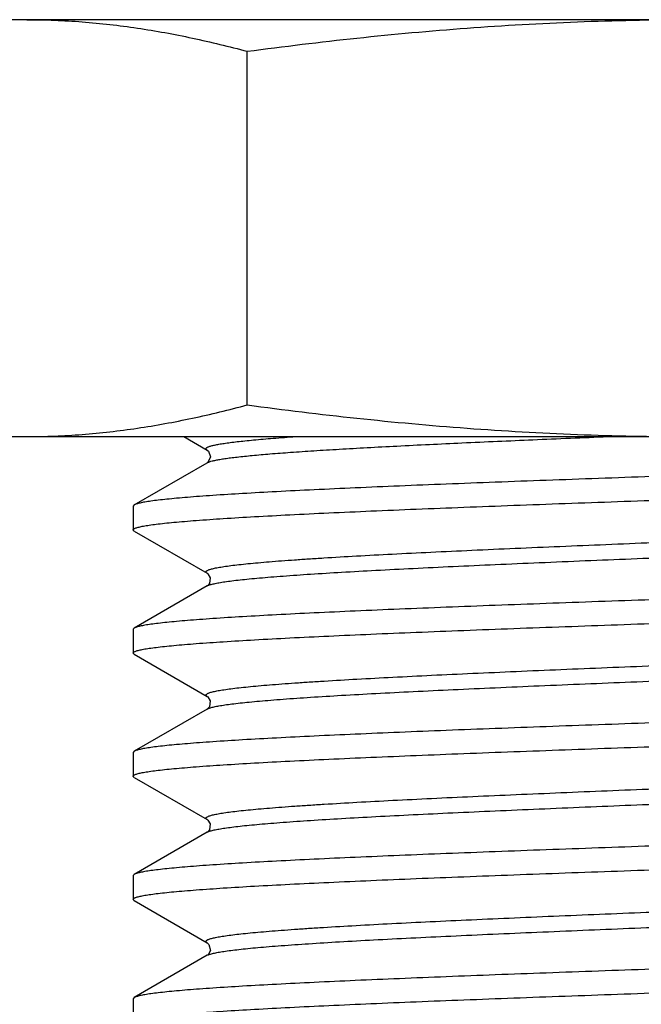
# Model space of a CAD drawing. Header units: inches. Extents: x 0 to 22, y 0 to 17.
# Tile 36 of 59: x 11.596 to 11.736, y 11.504 to 11.726. Entities that reach past the tile are written whole.
import ezdxf

# ---------------------------------------------------------------- set-up
doc = ezdxf.new("R2010")
doc.units = ezdxf.units.IN
doc.header["$LTSCALE"] = 1.21
doc.header["$MEASUREMENT"] = 0
doc.layers.get('0').update_dxf_attribs({"linetype": 'CONTINUOUS'})

msp = doc.modelspace()

# ---------------------------------------------------------------- linework, layer by layer
at = {"color": 3, "linetype": 'CONTINUOUS'}
msp.add_line((11.9485874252, 11.7258633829), (11.5445874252, 11.7258633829), dxfattribs=at)
at = {"color": 7, "linetype": 'CONTINUOUS'}
for p, q in [((11.6472831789, 11.638993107), (11.6472831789, 11.7187336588)), ((11.5745874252, 11.6318633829), (11.9185874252, 11.6318633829)), ((11.6329986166, 11.6318633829), (11.6382770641, 11.6288087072)), ((11.6218211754, 11.6164517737), (11.6382758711, 11.6259723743)), ((11.6383087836, 11.6259933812), (11.6382758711, 11.6259723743)), ((11.6382759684, 11.6259723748), (11.6387798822, 11.6261878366)), ((11.6218211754, 11.6164517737), (11.6215874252, 11.6161814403)), ((11.6215874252, 11.6161814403), (11.6215874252, 11.6108303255)), ((11.6218211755, 11.610559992), (11.6215874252, 11.6108303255)), ((11.6218211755, 11.610559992), (11.638271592, 11.6010418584)), ((11.638271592, 11.5981999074), (11.6218211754, 11.5886817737)), ((11.6382716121, 11.5981999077), (11.6383915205, 11.5982629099)), ((11.6218211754, 11.5886817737), (11.6215874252, 11.5884114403)), ((11.6215874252, 11.5884114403), (11.6215874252, 11.5830603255)), ((11.6218211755, 11.582789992), (11.6215874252, 11.5830603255)), ((11.6218211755, 11.582789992), (11.638271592, 11.5732718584)), ((11.638271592, 11.5704299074), (11.6218211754, 11.5609117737)), ((11.6382716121, 11.5704299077), (11.6383932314, 11.5704937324)), ((11.6218211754, 11.5609117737), (11.6215874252, 11.5606414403)), ((11.6215874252, 11.5606414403), (11.6215874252, 11.5552903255)), ((11.6218211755, 11.555019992), (11.6215874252, 11.5552903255)), ((11.6218211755, 11.555019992), (11.638271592, 11.5455018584)), ((11.6382715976, 11.5426599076), (11.6383905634, 11.5427224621)), ((11.638271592, 11.5426599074), (11.6218211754, 11.5331417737)), ((11.6382641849, 11.5426555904), (11.638271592, 11.5426599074)), ((11.6218211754, 11.5331417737), (11.6215874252, 11.5328714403)), ((11.6215874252, 11.5328714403), (11.6215874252, 11.5275203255)), ((11.6218211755, 11.527249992), (11.6215874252, 11.5275203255)), ((11.6218211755, 11.527249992), (11.638271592, 11.5177318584)), ((11.638271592, 11.5148899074), (11.6218211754, 11.5053717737)), ((11.6383621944, 11.5149521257), (11.6382710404, 11.514889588)), ((11.6218211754, 11.5053717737), (11.6215874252, 11.5051014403)), ((11.6215874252, 11.5051014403), (11.6215874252, 11.4997503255))]:
    msp.add_line(p, q, dxfattribs=at)
for points in [[(11.6382770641, 11.6288087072), (11.6385666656, 11.6285535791), (11.6389999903, 11.6272955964), (11.6384892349, 11.626144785), (11.6383087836, 11.6259933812)], [(11.6382687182, 11.6010435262), (11.638410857, 11.6009398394), (11.6389484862, 11.600046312)], [(11.6384805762, 11.5983660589), (11.6382984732, 11.5982165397), (11.6382643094, 11.5981956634)], [(11.6389484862, 11.600046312), (11.6387391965, 11.5986963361), (11.6384805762, 11.5983660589)], [(11.6382684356, 11.5732736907), (11.6384083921, 11.5731719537), (11.6389462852, 11.5722848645)], [(11.6389462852, 11.5722848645), (11.6387424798, 11.5709317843), (11.6384831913, 11.5705986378)], [(11.6384831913, 11.5705986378), (11.6382993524, 11.5704471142), (11.6382641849, 11.5704255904)], [(11.6382684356, 11.5455036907), (11.6384083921, 11.5454019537), (11.6389462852, 11.5445148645)], [(11.6384831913, 11.5428286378), (11.6382993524, 11.5426771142), (11.6382641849, 11.5426555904)], [(11.6389462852, 11.5445148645), (11.6387424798, 11.5431617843), (11.6384831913, 11.5428286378)], [(11.6382729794, 11.5177310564), (11.6386563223, 11.5173603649), (11.6389709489, 11.5159854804)], [(11.6389709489, 11.5159854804), (11.6384401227, 11.5150178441), (11.6383621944, 11.5149521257)]]:
    msp.add_lwpolyline(points, dxfattribs=at)
msp.add_arc((11.6390486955, 11.5135459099), 0.0015524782, 118.0089799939, 120.0359853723, dxfattribs=at)
for points, knots in [([(11.5976310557, 11.7258633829), (11.5997070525, 11.7258633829), (11.6038618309, 11.7257825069), (11.6100898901, 11.725421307), (11.6163130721, 11.7248260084), (11.6225291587, 11.7240062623), (11.6287367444, 11.7229746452), (11.6370186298, 11.7213318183), (11.6431879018, 11.719830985), (11.6472831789, 11.7187336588)], [0, 0, 0, 0, 0.1238040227, 0.2477476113, 0.3719551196, 0.4965384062, 0.6215854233, 0.747158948, 1, 1, 1, 1]), ([(11.6472831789, 11.7187336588), (11.655512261, 11.7198361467), (11.6719983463, 11.7218395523), (11.6926720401, 11.723735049), (11.7092422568, 11.7248270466), (11.7216831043, 11.725421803), (11.7341329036, 11.7257826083), (11.742436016, 11.7258633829), (11.7465874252, 11.7258633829)], [0, 0, 0, 0, 0.2499964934, 0.4999914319, 0.6249930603, 0.7499949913, 0.8749985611, 1, 1, 1, 1]), ([(11.5479789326, 11.638993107), (11.5520742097, 11.6378957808), (11.5582434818, 11.6363949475), (11.5665253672, 11.6347521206), (11.572732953, 11.6337205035), (11.5789490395, 11.6329007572), (11.5851722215, 11.6323054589), (11.5914002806, 11.6319442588), (11.5955550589, 11.6318633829), (11.5976310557, 11.6318633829)], [0, 0, 0, 0, 0.2528410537, 0.3784145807, 0.5034615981, 0.6280448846, 0.7522523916, 0.8761959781, 1, 1, 1, 1]), ([(11.5976310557, 11.6318633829), (11.5997070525, 11.6318633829), (11.6038618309, 11.6319442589), (11.6100898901, 11.6323054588), (11.6163130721, 11.6329007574), (11.6225291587, 11.6337205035), (11.6287367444, 11.6347521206), (11.6370186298, 11.6363949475), (11.6431879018, 11.6378957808), (11.6472831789, 11.638993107)], [0, 0, 0, 0, 0.1238040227, 0.2477476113, 0.3719551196, 0.4965384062, 0.6215854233, 0.747158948, 1, 1, 1, 1]), ([(11.6472831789, 11.638993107), (11.655512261, 11.6378906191), (11.6719983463, 11.6358872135), (11.6926720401, 11.6339917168), (11.7092422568, 11.6328997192), (11.7216831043, 11.6323049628), (11.7341329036, 11.6319441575), (11.742436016, 11.6318633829), (11.7465874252, 11.6318633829)], [0, 0, 0, 0, 0.2499964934, 0.4999914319, 0.6249930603, 0.7499949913, 0.8749985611, 1, 1, 1, 1]), ([(11.6382718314, 11.6288118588), (11.6382230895, 11.6288400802), (11.6381560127, 11.6288838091), (11.6380823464, 11.6289517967), (11.6380328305, 11.6290119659), (11.6380026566, 11.6290789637), (11.6380021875, 11.6291463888), (11.6380152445, 11.6291954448), (11.6380412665, 11.6292438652), (11.6380964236, 11.6293122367), (11.6382012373, 11.6293955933), (11.6383674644, 11.6294892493), (11.6385830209, 11.6295831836), (11.6388480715, 11.6296773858), (11.6392985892, 11.6298124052), (11.6399882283, 11.6299761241), (11.6409658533, 11.6301634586), (11.6421397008, 11.6303515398), (11.6435075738, 11.6305403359), (11.6450670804, 11.6307295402), (11.6468154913, 11.630919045), (11.6495137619, 11.631183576), (11.6533323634, 11.6315089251), (11.6565078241, 11.6317437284), (11.6582113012, 11.6318630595)], [0, 0, 0, 0, 0.008049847, 0.0113704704, 0.0142819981, 0.019182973, 0.021454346, 0.0237996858, 0.0263624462, 0.0292540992, 0.0363009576, 0.0453214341, 0.056480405, 0.0698604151, 0.0855058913, 0.1236781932, 0.1710973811, 0.2277536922, 0.2935680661, 0.3684429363, 0.4522714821, 0.5449168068, 0.7559350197, 1, 1, 1, 1]), ([(11.6387798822, 11.6261878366), (11.6389793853, 11.6262558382), (11.639439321, 11.6263853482), (11.6402200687, 11.6265591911), (11.6411716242, 11.626733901), (11.6422925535, 11.6269093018), (11.6435811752, 11.6270851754), (11.6456273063, 11.6273329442), (11.6485880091, 11.6276361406), (11.6526104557, 11.6279859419), (11.6572377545, 11.6283367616), (11.6624401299, 11.6286883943), (11.6681842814, 11.6290405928), (11.6744331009, 11.6293931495), (11.6836545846, 11.6298777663), (11.6961174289, 11.6304744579), (11.7119661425, 11.6311733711), (11.7229228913, 11.6316314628), (11.7285507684, 11.6318637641)], [0, 0, 0, 0, 0.0070252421, 0.0159066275, 0.0266551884, 0.0392649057, 0.053719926, 0.0700017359, 0.1079600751, 0.1529108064, 0.2045756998, 0.2626310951, 0.3267037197, 0.3963906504, 0.4712389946, 0.6344854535, 0.8122593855, 1, 1, 1, 1]), ([(11.8715872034, 11.6300664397), (11.8715871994, 11.6300484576), (11.8715803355, 11.6300103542), (11.871551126, 11.6299558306), (11.8715041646, 11.6299023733), (11.8714104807, 11.6298256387), (11.8712441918, 11.629733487), (11.8709888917, 11.6296295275), (11.8706623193, 11.6295250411), (11.8702645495, 11.6294200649), (11.8697954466, 11.6293147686), (11.8692552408, 11.6292092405), (11.8686441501, 11.6291035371), (11.867689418, 11.628955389), (11.8663206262, 11.6287733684), (11.8644699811, 11.6285630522), (11.8623465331, 11.6283522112), (11.8599551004, 11.6281409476), (11.8562480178, 11.6278456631), (11.8509899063, 11.6274829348), (11.8439667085, 11.6270629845), (11.8360418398, 11.6266419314), (11.8272887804, 11.626220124), (11.8177883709, 11.6257977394), (11.8076288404, 11.625375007), (11.7969042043, 11.6249519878), (11.785713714, 11.624528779), (11.7741608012, 11.624105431), (11.7623523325, 11.6236819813), (11.7464140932, 11.6231173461), (11.7305027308, 11.6225562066), (11.7147661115, 11.6219880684), (11.7033332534, 11.6215647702), (11.6923009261, 11.6211416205), (11.6817712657, 11.6207187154), (11.6718416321, 11.6202960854), (11.6626041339, 11.6198739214), (11.6541441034, 11.6194523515), (11.6465399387, 11.6190316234), (11.6407714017, 11.6186695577), (11.6366370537, 11.6183757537), (11.633913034, 11.6181641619), (11.6314498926, 11.6179528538), (11.6292532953, 11.6177419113), (11.6273283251, 11.6175314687), (11.6256793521, 11.6173216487), (11.6244804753, 11.6171393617), (11.6236630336, 11.6169902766), (11.6231553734, 11.6168848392), (11.6227190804, 11.6167796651), (11.6223541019, 11.6166748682), (11.6220604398, 11.6165705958), (11.6218919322, 11.6164925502), (11.6218214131, 11.616451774)], [0, 0, 0, 0, 0.0002154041, 0.0004537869, 0.0007324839, 0.0010625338, 0.0019000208, 0.0029960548, 0.0043623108, 0.006003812, 0.007922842, 0.0101203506, 0.0125965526, 0.0153512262, 0.0216933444, 0.0291356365, 0.0376616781, 0.0472541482, 0.0578933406, 0.0822084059, 0.1103882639, 0.1421726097, 0.1772723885, 0.2153610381, 0.2560886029, 0.2990768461, 0.3439294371, 0.3902333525, 0.4375600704, 0.4854719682, 0.5812745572, 0.6282780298, 0.6741010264, 0.7183206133, 0.7605295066, 0.8003356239, 0.8373735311, 0.8712991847, 0.9018022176, 0.928601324, 0.9405343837, 0.9514514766, 0.9613298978, 0.9701479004, 0.977884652, 0.9845251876, 0.9900588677, 0.9924080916, 0.9944779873, 0.996268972, 0.9977830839, 0.9990242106, 1, 1, 1, 1]), ([(11.6215874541, 11.6108303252), (11.6215874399, 11.6108483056), (11.6215942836, 11.6108864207), (11.6216235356, 11.6109409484), (11.6216705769, 11.6109943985), (11.6217644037, 11.6110711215), (11.6219308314, 11.6111632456), (11.6221861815, 11.6112672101), (11.6225126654, 11.6113717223), (11.6229102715, 11.6114767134), (11.6233792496, 11.6115820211), (11.6239194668, 11.6116875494), (11.624530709, 11.6117932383), (11.6254856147, 11.6119413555), (11.6268543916, 11.6121233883), (11.6287049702, 11.6123337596), (11.6308284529, 11.6125445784), (11.6332199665, 11.6127558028), (11.6369271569, 11.6130511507), (11.6421852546, 11.6134138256), (11.6492085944, 11.6138338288), (11.6571333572, 11.6142548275), (11.665886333, 11.6146766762), (11.6753864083, 11.615099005), (11.6855458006, 11.6155217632), (11.6962702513, 11.6159447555), (11.7074606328, 11.6163679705), (11.7190133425, 11.6167913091), (11.7308216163, 11.6172147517), (11.7467597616, 11.6177793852), (11.762671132, 11.6183405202), (11.7784078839, 11.6189086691), (11.7898408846, 11.6193319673), (11.8008733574, 11.6197551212), (11.8114032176, 11.6201780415), (11.821333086, 11.6206006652), (11.8305709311, 11.6210228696), (11.8390310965, 11.6214444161), (11.8466353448, 11.6218651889), (11.8524037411, 11.6222272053), (11.8565380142, 11.622521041), (11.8592619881, 11.6227326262), (11.8617251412, 11.6229439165), (11.8639216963, 11.623154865), (11.8658466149, 11.6233653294), (11.8674955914, 11.6235751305), (11.8686944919, 11.6237573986), (11.8695118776, 11.6239064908), (11.8700194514, 11.6240119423), (11.8704557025, 11.6241171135), (11.8708207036, 11.6242219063), (11.8711144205, 11.6243261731), (11.8712829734, 11.6244042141), (11.871353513, 11.6244449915)], [0, 0, 0, 0, 0.0002153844, 0.0004538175, 0.0007327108, 0.0010630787, 0.0019012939, 0.0029976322, 0.0043634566, 0.0060041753, 0.0079225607, 0.0101200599, 0.0125970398, 0.0153526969, 0.0216950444, 0.0291359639, 0.0376624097, 0.0472562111, 0.0578945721, 0.0822104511, 0.1103900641, 0.1421755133, 0.1772730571, 0.2153617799, 0.2560873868, 0.2990757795, 0.3439278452, 0.3902307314, 0.4375564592, 0.4854679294, 0.5812706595, 0.6282743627, 0.6740984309, 0.7183183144, 0.7605274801, 0.8003353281, 0.8373739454, 0.8713012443, 0.9018034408, 0.9286026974, 0.9405346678, 0.9514517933, 0.9613306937, 0.9701482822, 0.9778844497, 0.9845253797, 0.9900592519, 0.9924081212, 0.9944775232, 0.9962683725, 0.9977826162, 0.9990239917, 1, 1, 1, 1]), ([(11.6382689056, 11.6010435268), (11.6382147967, 11.6010750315), (11.6381409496, 11.6011239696), (11.6380636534, 11.6012019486), (11.6380259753, 11.6012567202), (11.638004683, 11.6013125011), (11.6380008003, 11.6013691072), (11.6380146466, 11.6014253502), (11.6380453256, 11.6014805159), (11.6380920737, 11.6015349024), (11.6381822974, 11.6016125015), (11.638339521, 11.6017063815), (11.6385789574, 11.6018125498), (11.6388823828, 11.6019191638), (11.6392497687, 11.6020261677), (11.6396812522, 11.6021334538), (11.6401766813, 11.6022409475), (11.6407358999, 11.6023485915), (11.6413586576, 11.6024563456), (11.6423140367, 11.602606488), (11.6436644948, 11.6027915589), (11.6454703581, 11.6030060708), (11.6475188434, 11.6032209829), (11.6498051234, 11.6034361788), (11.6523236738, 11.6036516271), (11.6550684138, 11.6038672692), (11.6580328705, 11.6040830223), (11.6612099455, 11.6042988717), (11.6658481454, 11.6045950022), (11.6721161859, 11.6049617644), (11.680159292, 11.6053913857), (11.6888398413, 11.6058214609), (11.6980745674, 11.6062519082), (11.7077748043, 11.6066825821), (11.7178475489, 11.607113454), (11.7281960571, 11.6075444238), (11.7387210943, 11.607975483), (11.7493215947, 11.6084065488), (11.763313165, 11.6089769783), (11.7770680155, 11.6095475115), (11.790453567, 11.6101303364), (11.799925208, 11.6105609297), (11.8088849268, 11.6109911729), (11.8172469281, 11.6114210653), (11.8249308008, 11.6118502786), (11.8318630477, 11.6122787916), (11.8371382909, 11.6126471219), (11.8409329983, 11.6129459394), (11.8434444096, 11.6131613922), (11.8457233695, 11.6133765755), (11.8477643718, 11.6135914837), (11.8495626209, 11.6138059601), (11.8511140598, 11.614019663), (11.8524149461, 11.6142324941), (11.8533394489, 11.6144183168), (11.8539498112, 11.6145713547), (11.8543132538, 11.614678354), (11.8546125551, 11.6147849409), (11.8547875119, 11.6148636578), (11.8548629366, 11.6149043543)], [0, 0, 0, 0, 0.0008615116, 0.0012069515, 0.0015053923, 0.0017698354, 0.0020186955, 0.0022738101, 0.0025555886, 0.0028794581, 0.0032557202, 0.0041885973, 0.0053846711, 0.0068564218, 0.0086099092, 0.0106482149, 0.0129728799, 0.0155845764, 0.0184834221, 0.0216685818, 0.0288909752, 0.0372369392, 0.0466900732, 0.0572309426, 0.0688334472, 0.0814701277, 0.0951131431, 0.1097303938, 0.1252855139, 0.1590619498, 0.1961220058, 0.2361115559, 0.2786476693, 0.3233244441, 0.3697127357, 0.4173696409, 0.4658374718, 0.5146526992, 0.5633470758, 0.6585135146, 0.7040742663, 0.7476991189, 0.7889724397, 0.8274968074, 0.8629072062, 0.894862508, 0.9230620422, 0.9356669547, 0.9472368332, 0.9577442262, 0.9671631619, 0.9754744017, 0.9826615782, 0.9887097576, 0.9936100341, 0.9956305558, 0.9973663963, 0.998820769, 1, 1, 1, 1]), ([(11.6383915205, 11.5982629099), (11.6384751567, 11.5983031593), (11.6386658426, 11.5983812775), (11.6389879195, 11.5984877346), (11.6393737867, 11.5985945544), (11.6400134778, 11.5987467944), (11.6409732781, 11.598932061), (11.6423150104, 11.5991445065), (11.6439053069, 11.5993577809), (11.6457403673, 11.5995717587), (11.6478160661, 11.599786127), (11.6501275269, 11.6000007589), (11.6526691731, 11.60021565), (11.6564996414, 11.6005134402), (11.661813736, 11.6008806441), (11.668785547, 11.6013080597), (11.6764996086, 11.6017361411), (11.6848825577, 11.6021648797), (11.6938542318, 11.6025939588), (11.7033291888, 11.603023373), (11.7167033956, 11.6036043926), (11.7304372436, 11.6041733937), (11.7443991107, 11.6047424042), (11.7549687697, 11.605172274), (11.7654584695, 11.6056021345), (11.7757680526, 11.6060319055), (11.7857992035, 11.6064615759), (11.7954561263, 11.6068910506), (11.8046467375, 11.6073202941), (11.8132833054, 11.6077491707), (11.8212834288, 11.6081775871), (11.8275166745, 11.6085433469), (11.8321281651, 11.6088386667), (11.8352862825, 11.6090539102), (11.8382326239, 11.6092690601), (11.8409601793, 11.6094840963), (11.8434625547, 11.6096989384), (11.845733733, 11.6099135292), (11.8477682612, 11.6101278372), (11.8495613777, 11.6103417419), (11.8509019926, 11.6105263), (11.8518501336, 11.610676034), (11.8524679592, 11.6107834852), (11.853022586, 11.6108908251), (11.8535137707, 11.6109980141), (11.8539413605, 11.6111049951), (11.8543052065, 11.6112116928), (11.8546054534, 11.6113180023), (11.854842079, 11.6114238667), (11.85499717, 11.6115175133), (11.8550858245, 11.6115949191), (11.8551315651, 11.6116491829), (11.8551613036, 11.6117042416), (11.855174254, 11.6117603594), (11.8551695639, 11.6118167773), (11.855147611, 11.6118723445), (11.8551093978, 11.6119269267), (11.8550314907, 11.6120046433), (11.8549573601, 11.6120534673), (11.8549030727, 11.6120849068)], [0, 0, 0, 0, 0.0012776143, 0.0028317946, 0.0046674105, 0.0067869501, 0.0118816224, 0.01811754, 0.0254840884, 0.0339661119, 0.0435471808, 0.0542070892, 0.0659194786, 0.078657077, 0.1070917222, 0.1392404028, 0.1748026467, 0.2134375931, 0.25478107, 0.2984374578, 0.3439928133, 0.4390487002, 0.4876439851, 0.5363354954, 0.5846588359, 0.6321544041, 0.6783686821, 0.722862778, 0.7652118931, 0.8050139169, 0.8418901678, 0.8754899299, 0.8909606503, 0.9054965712, 0.919061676, 0.93162442, 0.9431572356, 0.9536328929, 0.9630256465, 0.9713164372, 0.9784890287, 0.9816513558, 0.9845287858, 0.9871205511, 0.9894267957, 0.991448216, 0.993186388, 0.9946444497, 0.9958285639, 0.9967514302, 0.9971235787, 0.9974440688, 0.9977233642, 0.9979770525, 0.9982255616, 0.9984904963, 0.9987899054, 0.9991364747, 1, 1, 1, 1]), ([(11.8715873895, 11.6022964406), (11.8715874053, 11.6022784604), (11.8715805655, 11.6022403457), (11.8715513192, 11.6021858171), (11.8715042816, 11.6021323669), (11.8714104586, 11.6020556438), (11.8712440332, 11.6019635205), (11.8709886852, 11.6018595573), (11.870662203, 11.6017550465), (11.8702646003, 11.6016500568), (11.8697956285, 11.6015447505), (11.8692554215, 11.6014392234), (11.8686441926, 11.6013335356), (11.8676893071, 11.6011854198), (11.8663205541, 11.6010033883), (11.8644699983, 11.6007930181), (11.8623465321, 11.6005822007), (11.8599550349, 11.6003709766), (11.8562478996, 11.6000756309), (11.8509899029, 11.599712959), (11.843966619, 11.5992929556), (11.8360417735, 11.5988719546), (11.8272885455, 11.5984500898), (11.8177881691, 11.5980277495), (11.8076285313, 11.5976049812), (11.7969039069, 11.5971819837), (11.7857133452, 11.5967587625), (11.7741604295, 11.5963354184), (11.7623519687, 11.5959119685), (11.7464137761, 11.5953473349), (11.7305025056, 11.5947862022), (11.7147659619, 11.5942180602), (11.7033331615, 11.5937947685), (11.6923008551, 11.5933716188), (11.6817711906, 11.592948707), (11.6718415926, 11.5925260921), (11.6626040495, 11.5921039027), (11.65414408, 11.5916823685), (11.6465398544, 11.5912615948), (11.6407713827, 11.5908995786), (11.6366370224, 11.5906057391), (11.6339130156, 11.590394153), (11.6314498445, 11.5901828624), (11.629253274, 11.5899719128), (11.6273283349, 11.5897614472), (11.6256793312, 11.5895516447), (11.6244804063, 11.5893693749), (11.6236630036, 11.5892202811), (11.6231554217, 11.5891148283), (11.6227191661, 11.5890096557), (11.6223541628, 11.5889048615), (11.6220604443, 11.5888005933), (11.6218918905, 11.5887225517), (11.6218213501, 11.5886817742)], [0, 0, 0, 0, 0.0002153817, 0.000453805, 0.0007326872, 0.0010630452, 0.0019012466, 0.0029975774, 0.0043633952, 0.0060041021, 0.0079224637, 0.0101199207, 0.0125968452, 0.0153524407, 0.0216946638, 0.0291354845, 0.0376618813, 0.0472556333, 0.0578938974, 0.0822092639, 0.11038828, 0.1421741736, 0.177272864, 0.2153630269, 0.2560896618, 0.2990785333, 0.3439311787, 0.3902351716, 0.4375616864, 0.4854735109, 0.5812756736, 0.6282784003, 0.6741015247, 0.7183209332, 0.760529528, 0.8003360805, 0.8373733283, 0.8712996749, 0.9018018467, 0.9286018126, 0.9405340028, 0.9514512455, 0.9613302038, 0.9701478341, 0.9778840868, 0.9845251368, 0.9900591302, 0.9924080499, 0.9944774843, 0.9962683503, 0.9977826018, 0.9990239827, 1, 1, 1, 1]), ([(11.6215874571, 11.5830603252), (11.6215874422, 11.5830783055), (11.6215942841, 11.5831164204), (11.6216235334, 11.5831709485), (11.6216705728, 11.5832243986), (11.6217643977, 11.5833011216), (11.6219308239, 11.5833932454), (11.6221861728, 11.5834972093), (11.6225126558, 11.5836017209), (11.6229102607, 11.5837067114), (11.6233792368, 11.5838120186), (11.623919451, 11.5839175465), (11.6245306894, 11.584023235), (11.6254855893, 11.5841713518), (11.6268543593, 11.5843533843), (11.6287049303, 11.5845637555), (11.6308284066, 11.584774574), (11.6332199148, 11.5849857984), (11.6369271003, 11.5852811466), (11.6421851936, 11.5856438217), (11.6492085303, 11.5860638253), (11.6571332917, 11.5864848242), (11.6658862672, 11.5869066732), (11.6753863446, 11.5873290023), (11.6855457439, 11.5877517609), (11.6962701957, 11.5881747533), (11.7074605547, 11.5885979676), (11.7190132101, 11.5890213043), (11.7308214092, 11.5894447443), (11.74675947, 11.590009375), (11.7626707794, 11.5905705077), (11.7784074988, 11.591138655), (11.7898405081, 11.5915619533), (11.8008730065, 11.5919851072), (11.8114029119, 11.5924080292), (11.8213328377, 11.5928306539), (11.8305707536, 11.5932528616), (11.8390309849, 11.5936744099), (11.8466352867, 11.5940951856), (11.8524037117, 11.5944572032), (11.856537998, 11.5947510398), (11.8592619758, 11.5949626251), (11.8617251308, 11.5951739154), (11.8639216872, 11.5953848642), (11.8658466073, 11.5955953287), (11.8674955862, 11.5958051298), (11.8686944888, 11.595987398), (11.8695118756, 11.5961364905), (11.8700194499, 11.596241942), (11.8704557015, 11.5963471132), (11.8708207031, 11.5964519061), (11.8711144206, 11.596556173), (11.8712829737, 11.596634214), (11.8713535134, 11.5966749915)], [0, 0, 0, 0, 0.0002153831, 0.0004538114, 0.0007326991, 0.0010630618, 0.0019012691, 0.0029976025, 0.0043634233, 0.0060041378, 0.0079225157, 0.010120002, 0.0125969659, 0.0153526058, 0.0216949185, 0.0291358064, 0.0376622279, 0.0472560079, 0.0578943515, 0.0822102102, 0.110389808, 0.1421752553, 0.1772727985, 0.2153615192, 0.2560871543, 0.2990756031, 0.3439275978, 0.3902302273, 0.4375556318, 0.4854667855, 0.5812691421, 0.6282728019, 0.6740968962, 0.7183168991, 0.7605262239, 0.8003343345, 0.837373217, 0.8713008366, 0.9018032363, 0.9286026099, 0.9405346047, 0.9514517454, 0.9613306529, 0.9701482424, 0.9778844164, 0.9845253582, 0.9900592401, 0.9924081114, 0.9944775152, 0.9962683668, 0.9977826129, 0.9990239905, 1, 1, 1, 1]), ([(11.6382686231, 11.5732736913), (11.63821447, 11.5733052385), (11.6381405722, 11.5733542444), (11.6380632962, 11.5734323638), (11.6380256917, 11.5734872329), (11.638004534, 11.5735431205), (11.6380008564, 11.5735998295), (11.6380149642, 11.5736561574), (11.6380459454, 11.5737113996), (11.6380930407, 11.5737658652), (11.6381838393, 11.5738435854), (11.638341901, 11.5739376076), (11.6385824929, 11.5740439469), (11.638887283, 11.574150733), (11.6392562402, 11.5742579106), (11.6396894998, 11.5743653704), (11.6401869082, 11.5744730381), (11.6407483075, 11.5745808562), (11.6413734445, 11.574688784), (11.6423323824, 11.574839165), (11.6436877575, 11.5750245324), (11.6455000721, 11.5752393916), (11.647555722, 11.5754546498), (11.6498498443, 11.5756701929), (11.6523768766, 11.5758859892), (11.6551307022, 11.5761019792), (11.6581048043, 11.5763180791), (11.6612920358, 11.5765342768), (11.6659446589, 11.5768308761), (11.6722316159, 11.577198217), (11.6802982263, 11.5776285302), (11.6890029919, 11.5780592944), (11.698262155, 11.5784904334), (11.7079865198, 11.5789217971), (11.7180825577, 11.5793533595), (11.7284529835, 11.5797850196), (11.7389980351, 11.5802167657), (11.7496161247, 11.580648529), (11.7602050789, 11.5810802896), (11.7706629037, 11.5815119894), (11.7808889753, 11.5819436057), (11.7907847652, 11.5823750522), (11.8002551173, 11.5828063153), (11.8092087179, 11.5832372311), (11.8175595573, 11.5836677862), (11.8252270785, 11.584097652), (11.8321376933, 11.5845267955), (11.837391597, 11.5848957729), (11.8411665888, 11.5851951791), (11.8436612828, 11.5854109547), (11.8459222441, 11.5856264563), (11.8479440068, 11.5858416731), (11.8497218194, 11.5860564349), (11.8512516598, 11.5862703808), (11.8525298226, 11.5864834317), (11.8534346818, 11.5866695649), (11.8540286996, 11.5868230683), (11.8543796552, 11.5869301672), (11.854666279, 11.5870368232), (11.8548324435, 11.5871158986), (11.8549032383, 11.5871568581)], [0, 0, 0, 0, 0.0008621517, 0.0012077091, 0.0015062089, 0.0017707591, 0.0020199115, 0.0022756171, 0.0025583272, 0.0028834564, 0.0032612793, 0.0041980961, 0.0053991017, 0.0068767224, 0.0086369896, 0.0106829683, 0.0130161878, 0.0156373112, 0.0185464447, 0.0217427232, 0.02898979, 0.0373635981, 0.0468476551, 0.0574223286, 0.0690613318, 0.0817370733, 0.0954215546, 0.1100823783, 0.1256829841, 0.1595553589, 0.1967161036, 0.2368091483, 0.2794491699, 0.3242280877, 0.3707142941, 0.4184625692, 0.467012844, 0.5158993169, 0.5646515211, 0.6128013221, 0.6598853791, 0.7054521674, 0.7490624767, 0.7902996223, 0.8287651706, 0.8640934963, 0.8959433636, 0.9240138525, 0.936545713, 0.9480369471, 0.9584599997, 0.9677892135, 0.976005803, 0.9830934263, 0.9890373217, 0.9938296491, 0.9957951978, 0.9974756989, 0.9988748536, 1, 1, 1, 1]), ([(11.6383932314, 11.5704937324), (11.6384770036, 11.570533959), (11.638667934, 11.5706120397), (11.63899034, 11.5707184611), (11.6393764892, 11.5708252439), (11.6400164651, 11.570977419), (11.6409764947, 11.5711626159), (11.642318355, 11.5713749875), (11.6439085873, 11.5715881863), (11.6457433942, 11.5718020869), (11.6478186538, 11.5720163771), (11.650129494, 11.5722309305), (11.6526703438, 11.5724457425), (11.6564994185, 11.5727434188), (11.661811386, 11.5731104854), (11.6687802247, 11.5735377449), (11.6764908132, 11.5739656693), (11.6848698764, 11.5743942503), (11.6938373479, 11.5748231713), (11.7033078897, 11.5752524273), (11.716676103, 11.5758332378), (11.7304040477, 11.576402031), (11.7443602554, 11.5769708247), (11.7549261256, 11.5774005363), (11.765412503, 11.5778302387), (11.7757193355, 11.5782598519), (11.7857484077, 11.578689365), (11.7954040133, 11.5791186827), (11.8045941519, 11.5795477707), (11.8132311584, 11.579976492), (11.8212326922, 11.580404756), (11.82746774, 11.5807703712), (11.8320811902, 11.5810655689), (11.8352411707, 11.5812807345), (11.8381896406, 11.5814958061), (11.8409195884, 11.5817107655), (11.8434246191, 11.5819255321), (11.8456987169, 11.5821400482), (11.847736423, 11.5823542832), (11.8495329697, 11.5825681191), (11.850876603, 11.582752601), (11.8518272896, 11.5829022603), (11.8524471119, 11.5830096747), (11.8530037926, 11.5831169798), (11.8534970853, 11.5832241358), (11.8539268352, 11.5833310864), (11.8542928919, 11.5834377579), (11.8545953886, 11.583544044), (11.8548342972, 11.5836498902), (11.8549913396, 11.5837434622), (11.8550816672, 11.583820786), (11.8551286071, 11.5838749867), (11.8551595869, 11.5839299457), (11.855173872, 11.5839859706), (11.855170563, 11.5840423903), (11.8551499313, 11.5840980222), (11.8551129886, 11.5841526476), (11.8550368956, 11.5842303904), (11.8549639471, 11.5842791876), (11.8549104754, 11.5843105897)], [0, 0, 0, 0, 0.0012792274, 0.002834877, 0.00467179, 0.0067924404, 0.011888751, 0.0181255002, 0.0254920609, 0.0339732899, 0.0435527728, 0.0542103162, 0.0659195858, 0.0786533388, 0.1070782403, 0.1392146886, 0.1747625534, 0.2133813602, 0.2547073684, 0.2983454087, 0.3438820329, 0.4389012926, 0.4874797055, 0.5361559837, 0.584466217, 0.6319512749, 0.6781580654, 0.7226481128, 0.7649969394, 0.8048027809, 0.8416871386, 0.8752995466, 0.8907782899, 0.9053234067, 0.9188988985, 0.9314731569, 0.9430186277, 0.953508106, 0.9629158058, 0.9712225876, 0.9784122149, 0.9815834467, 0.9844700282, 0.9870711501, 0.9893869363, 0.9914180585, 0.9931660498, 0.9946339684, 0.9958278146, 0.9967599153, 0.9971362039, 0.9974602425, 0.9977421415, 0.9979970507, 0.9982450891, 0.9985079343, 0.998804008, 0.9991463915, 1, 1, 1, 1]), ([(11.8715873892, 11.5745264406), (11.871587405, 11.5745084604), (11.8715805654, 11.5744703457), (11.8715513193, 11.574415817), (11.8715042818, 11.5743623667), (11.8714104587, 11.5742856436), (11.8712440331, 11.5741935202), (11.8709886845, 11.574089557), (11.8706622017, 11.5739850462), (11.8702645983, 11.5738800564), (11.8697956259, 11.5737747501), (11.8692554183, 11.5736692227), (11.8686441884, 11.5735635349), (11.8676893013, 11.573415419), (11.8663205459, 11.5732333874), (11.8644699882, 11.5730230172), (11.8623465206, 11.5728121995), (11.8599550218, 11.5726009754), (11.8562478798, 11.5723056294), (11.8509898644, 11.5719429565), (11.8439665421, 11.5715229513), (11.8360416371, 11.5711019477), (11.82728834, 11.5706800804), (11.8177878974, 11.5702577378), (11.8076282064, 11.569834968), (11.7969035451, 11.5694119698), (11.7857129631, 11.5689887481), (11.7741600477, 11.5685654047), (11.7623516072, 11.5681419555), (11.7464134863, 11.5675773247), (11.7305023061, 11.567016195), (11.7147658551, 11.5664480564), (11.7033330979, 11.5660247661), (11.692300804, 11.5656016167), (11.6817711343, 11.5651787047), (11.6718415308, 11.5647560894), (11.662603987, 11.5643338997), (11.6541440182, 11.5639123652), (11.6465397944, 11.5634915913), (11.6407713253, 11.5631295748), (11.6366369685, 11.5628357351), (11.6339129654, 11.5626241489), (11.6314497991, 11.5624128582), (11.6292532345, 11.5622019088), (11.6273283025, 11.5619914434), (11.6256793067, 11.5617816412), (11.6244803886, 11.5615993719), (11.6236629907, 11.5614502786), (11.6231554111, 11.5613448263), (11.6227191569, 11.5612396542), (11.6223541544, 11.5611348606), (11.6220604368, 11.561030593), (11.6218918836, 11.5609525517), (11.6218213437, 11.5609117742)], [0, 0, 0, 0, 0.0002153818, 0.0004538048, 0.0007326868, 0.0010630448, 0.0019012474, 0.0029975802, 0.0043634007, 0.0060041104, 0.0079224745, 0.0101199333, 0.0125968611, 0.0153524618, 0.0216946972, 0.029135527, 0.0376619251, 0.0472556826, 0.0578939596, 0.0822093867, 0.1103885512, 0.142174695, 0.1772736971, 0.2153641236, 0.2560909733, 0.2990800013, 0.3439327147, 0.3902367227, 0.4375631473, 0.4854747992, 0.5812763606, 0.6282787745, 0.6741016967, 0.7183210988, 0.7605297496, 0.8003363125, 0.8373735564, 0.8712999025, 0.901802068, 0.928602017, 0.9405341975, 0.9514514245, 0.9613303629, 0.9701479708, 0.9778841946, 0.9845252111, 0.9900591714, 0.9924080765, 0.9944775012, 0.9962683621, 0.9977826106, 0.9990239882, 1, 1, 1, 1]), ([(11.6215874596, 11.5552903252), (11.6215874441, 11.5553083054), (11.6215942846, 11.5553464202), (11.6216235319, 11.5554009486), (11.62167057, 11.5554543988), (11.6217643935, 11.5555311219), (11.6219308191, 11.5556232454), (11.6221861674, 11.555727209), (11.6225126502, 11.5558317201), (11.6229102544, 11.5559367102), (11.623379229, 11.5560420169), (11.6239194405, 11.5561475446), (11.6245306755, 11.5562532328), (11.6254855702, 11.5564013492), (11.6268543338, 11.5565833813), (11.6287048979, 11.5567937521), (11.6308283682, 11.5570045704), (11.6332198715, 11.5572157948), (11.6369270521, 11.5575111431), (11.6421851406, 11.5578738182), (11.6492084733, 11.5582938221), (11.6571332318, 11.5587148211), (11.6658862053, 11.5591366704), (11.6753862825, 11.5595589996), (11.6855456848, 11.5599817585), (11.6962701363, 11.5604047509), (11.7074604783, 11.5608279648), (11.7190130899, 11.5612513), (11.7308212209, 11.5616747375), (11.7467591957, 11.5622393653), (11.7626704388, 11.5628004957), (11.778407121, 11.5633686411), (11.7898401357, 11.5637919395), (11.8008726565, 11.5642150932), (11.8114026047, 11.5646380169), (11.8213325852, 11.5650606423), (11.8305705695, 11.5654828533), (11.8390308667, 11.5659044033), (11.8466352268, 11.5663251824), (11.8524036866, 11.5666872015), (11.8565379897, 11.5669810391), (11.8592619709, 11.5671926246), (11.861725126, 11.5674039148), (11.8639216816, 11.5676148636), (11.8658466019, 11.5678253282), (11.8674955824, 11.5680351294), (11.8686944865, 11.5682173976), (11.8695118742, 11.5683664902), (11.8700194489, 11.5684719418), (11.8704557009, 11.5685771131), (11.870820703, 11.568681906), (11.8711144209, 11.5687861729), (11.8712829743, 11.568864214), (11.871353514, 11.5689049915)], [0, 0, 0, 0, 0.0002153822, 0.0004538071, 0.000732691, 0.0010630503, 0.0019012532, 0.0029975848, 0.0043634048, 0.0060041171, 0.0079224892, 0.0101199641, 0.0125969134, 0.0153525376, 0.0216948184, 0.0291356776, 0.0376620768, 0.0472558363, 0.0578941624, 0.0822100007, 0.110389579, 0.1421750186, 0.1772725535, 0.2153612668, 0.2560869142, 0.2990753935, 0.34392734, 0.3902297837, 0.4375548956, 0.4854657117, 0.5812676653, 0.6282712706, 0.6740953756, 0.7183154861, 0.7605249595, 0.8003333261, 0.8373724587, 0.8713003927, 0.9018030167, 0.9286025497, 0.9405345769, 0.9514517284, 0.9613306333, 0.9701482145, 0.9778843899, 0.9845253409, 0.9900592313, 0.9924081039, 0.9944775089, 0.9962683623, 0.9977826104, 0.9990239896, 1, 1, 1, 1]), ([(11.638268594, 11.5455036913), (11.6382144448, 11.5455352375), (11.6381405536, 11.5455842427), (11.6380632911, 11.5456623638), (11.6380256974, 11.5457172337), (11.6380045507, 11.545773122), (11.6380008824, 11.5458298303), (11.638014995, 11.5458861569), (11.6380459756, 11.5459413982), (11.6380930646, 11.5459958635), (11.638183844, 11.5460735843), (11.638341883, 11.5461676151), (11.6385824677, 11.5462739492), (11.6388872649, 11.5463807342), (11.6392562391, 11.5464879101), (11.6396895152, 11.5465953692), (11.6401869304, 11.5467030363), (11.6407483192, 11.5468108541), (11.6413734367, 11.5469187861), (11.6423323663, 11.5470691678), (11.6436877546, 11.5472545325), (11.6455000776, 11.5474693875), (11.6475557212, 11.5476846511), (11.6498498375, 11.5479001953), (11.6523768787, 11.5481159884), (11.6551307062, 11.5483319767), (11.6581048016, 11.5485480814), (11.6612920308, 11.5487642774), (11.6659446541, 11.5490608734), (11.6722316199, 11.5494282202), (11.6802982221, 11.5498585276), (11.6890029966, 11.5502892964), (11.6982621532, 11.550720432), (11.7079865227, 11.551151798), (11.7180825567, 11.551583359), (11.7284529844, 11.5520150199), (11.7389980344, 11.5524467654), (11.7496161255, 11.5528785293), (11.760205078, 11.5533102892), (11.7706629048, 11.55374199), (11.7808889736, 11.554173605), (11.7907847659, 11.5546050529), (11.8002551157, 11.5550363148), (11.8092087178, 11.5554672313), (11.8175595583, 11.5558977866), (11.8252270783, 11.5563276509), (11.832137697, 11.556756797), (11.8373916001, 11.5571257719), (11.8411665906, 11.5574251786), (11.8436612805, 11.5576409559), (11.8459222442, 11.5578564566), (11.8479440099, 11.5580716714), (11.8497218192, 11.5582864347), (11.8512516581, 11.5585003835), (11.8525298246, 11.55871343), (11.8534346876, 11.5588995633), (11.8540287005, 11.5590530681), (11.8543796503, 11.5591601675), (11.8546662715, 11.5592668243), (11.8548324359, 11.5593458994), (11.8549032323, 11.5593868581)], [0, 0, 0, 0, 0.0008620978, 0.001207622, 0.0015060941, 0.0017706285, 0.0020197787, 0.0022754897, 0.0025582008, 0.0028833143, 0.0032610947, 0.0041977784, 0.0053987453, 0.0068764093, 0.0086367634, 0.0106828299, 0.0130160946, 0.0156371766, 0.0185461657, 0.0217423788, 0.0289895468, 0.0373634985, 0.0468474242, 0.0574220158, 0.069061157, 0.0817369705, 0.0954212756, 0.1100821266, 0.1256828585, 0.1595550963, 0.1967159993, 0.2368089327, 0.2794490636, 0.3242279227, 0.3707141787, 0.4184624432, 0.4670127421, 0.5158992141, 0.5646514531, 0.6128012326, 0.6598853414, 0.7054520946, 0.7490624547, 0.7902995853, 0.8287651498, 0.8640935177, 0.8959433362, 0.9240139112, 0.9365457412, 0.9480369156, 0.9584600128, 0.9677892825, 0.9760058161, 0.9830934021, 0.9890373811, 0.9938297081, 0.9957952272, 0.997475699, 0.9988748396, 1, 1, 1, 1]), ([(11.6383905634, 11.5427224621), (11.638474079, 11.5427627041), (11.6386645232, 11.5428408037), (11.6389862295, 11.5429472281), (11.6393716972, 11.5430540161), (11.6400107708, 11.5432062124), (11.6409696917, 11.5433914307), (11.6423102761, 11.543603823), (11.6438993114, 11.5438170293), (11.6457329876, 11.5440309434), (11.6478071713, 11.5442452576), (11.6501170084, 11.5444598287), (11.6526569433, 11.5446746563), (11.6564849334, 11.5449723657), (11.6617957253, 11.5453394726), (11.668763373, 11.5457667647), (11.6764730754, 11.5461947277), (11.6848515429, 11.5466233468), (11.6938186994, 11.5470523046), (11.7032892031, 11.5474816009), (11.7166578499, 11.5480624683), (11.7303865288, 11.5486313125), (11.7443437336, 11.5492001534), (11.754910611, 11.5496299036), (11.7653981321, 11.5500596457), (11.7757062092, 11.5504892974), (11.7857366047, 11.550918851), (11.7953935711, 11.5513482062), (11.8045850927, 11.5517773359), (11.8132234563, 11.5522060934), (11.8212263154, 11.5526344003), (11.8274624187, 11.553000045), (11.8320766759, 11.5532952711), (11.8352372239, 11.5535104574), (11.8381862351, 11.5537255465), (11.8409166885, 11.5539405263), (11.8434221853, 11.554155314), (11.8456967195, 11.5543698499), (11.8477348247, 11.5545841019), (11.8495317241, 11.5547979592), (11.850875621, 11.554982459), (11.8518265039, 11.5551321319), (11.8524464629, 11.5552395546), (11.8530032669, 11.5553468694), (11.8534966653, 11.5554540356), (11.8539265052, 11.5555609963), (11.8542926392, 11.5556676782), (11.8545952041, 11.5557739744), (11.8548341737, 11.555879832), (11.854991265, 11.5559734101), (11.8550816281, 11.5560507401), (11.8551285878, 11.5561049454), (11.855159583, 11.5561599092), (11.8551738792, 11.5562159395), (11.8551705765, 11.5562723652), (11.8551499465, 11.5563280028), (11.855113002, 11.5563826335), (11.8550369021, 11.5564603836), (11.8549639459, 11.5565091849), (11.8549104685, 11.5565405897)], [0, 0, 0, 0, 0.0012761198, 0.0028287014, 0.0046625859, 0.0067802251, 0.0118704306, 0.0181011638, 0.0254622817, 0.0339383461, 0.0435126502, 0.0541654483, 0.0658704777, 0.0786002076, 0.1070178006, 0.1391484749, 0.1746917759, 0.2133073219, 0.2546314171, 0.2982686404, 0.3438057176, 0.4388288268, 0.4874104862, 0.5360907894, 0.5844056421, 0.6318958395, 0.6781080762, 0.7226038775, 0.7649584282, 0.8047701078, 0.8416599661, 0.8752777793, 0.8907589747, 0.9053064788, 0.9188843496, 0.9314607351, 0.9430081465, 0.9534995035, 0.9629089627, 0.97121721, 0.9784081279, 0.9815799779, 0.9844671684, 0.9870688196, 0.9893850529, 0.9914165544, 0.9931648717, 0.9946330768, 0.9958271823, 0.9967595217, 0.9971359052, 0.9974600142, 0.9977419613, 0.9979969, 0.9982449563, 0.998507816, 0.9988039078, 0.9991463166, 1, 1, 1, 1]), ([(11.8715873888, 11.5467564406), (11.8715874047, 11.5467384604), (11.8715805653, 11.5467003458), (11.8715513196, 11.5466458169), (11.8715042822, 11.5465923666), (11.8714104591, 11.5465156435), (11.8712440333, 11.5464235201), (11.8709886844, 11.5463195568), (11.8706622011, 11.5462150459), (11.8702645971, 11.5461100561), (11.8697956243, 11.5460047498), (11.8692554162, 11.5458992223), (11.8686441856, 11.5457935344), (11.867689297, 11.5456454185), (11.8663205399, 11.5454633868), (11.8644699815, 11.5452530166), (11.8623465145, 11.5450421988), (11.859955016, 11.5448309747), (11.8562478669, 11.5445356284), (11.8509898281, 11.5441729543), (11.8439664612, 11.5437529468), (11.8360414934, 11.5433319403), (11.8272881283, 11.5429100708), (11.8177876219, 11.5424877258), (11.8076278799, 11.5420649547), (11.796903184, 11.541641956), (11.7857125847, 11.5412187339), (11.7741596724, 11.5407953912), (11.7623512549, 11.5403719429), (11.7464132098, 11.5398073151), (11.7305021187, 11.5392461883), (11.7147657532, 11.5386780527), (11.7033330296, 11.5382547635), (11.6923007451, 11.5378316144), (11.6817710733, 11.5374087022), (11.6718414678, 11.5369860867), (11.6626039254, 11.5365638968), (11.6541439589, 11.5361423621), (11.6465397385, 11.5357215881), (11.6407712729, 11.5353595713), (11.6366369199, 11.5350657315), (11.6339129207, 11.5348541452), (11.6314497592, 11.5346428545), (11.6292532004, 11.5344319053), (11.6273282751, 11.5342214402), (11.6256792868, 11.5340116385), (11.6244803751, 11.5338293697), (11.6236629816, 11.5336802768), (11.6231554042, 11.5335748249), (11.622719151, 11.5334696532), (11.622354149, 11.53336486), (11.6220604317, 11.5332605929), (11.6218918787, 11.5331825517), (11.6218213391, 11.5331417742)], [0, 0, 0, 0, 0.0002153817, 0.0004538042, 0.0007326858, 0.0010630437, 0.0019012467, 0.0029975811, 0.0043634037, 0.0060041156, 0.0079224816, 0.0101199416, 0.0125968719, 0.0153524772, 0.0216947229, 0.0291355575, 0.0376619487, 0.0472557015, 0.0578939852, 0.0822094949, 0.1103888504, 0.1421752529, 0.1772745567, 0.2153652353, 0.256092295, 0.2990814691, 0.3439342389, 0.3902382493, 0.4375645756, 0.4854760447, 0.5812769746, 0.6282791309, 0.6741019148, 0.7183213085, 0.7605299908, 0.8003365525, 0.8373737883, 0.8713001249, 0.9018022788, 0.9286022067, 0.9405343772, 0.9514515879, 0.961330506, 0.9701480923, 0.977884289, 0.9845252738, 0.9900592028, 0.992408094, 0.9944775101, 0.9962683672, 0.9977826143, 0.999023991, 1, 1, 1, 1]), ([(11.6215874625, 11.5275203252), (11.6215874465, 11.5275383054), (11.6215942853, 11.5275764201), (11.6216235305, 11.5276309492), (11.6216705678, 11.5276843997), (11.6217643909, 11.527761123), (11.6219308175, 11.5278532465), (11.6221861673, 11.5279572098), (11.6225126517, 11.5280617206), (11.6229102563, 11.5281667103), (11.623379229, 11.5282720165), (11.6239194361, 11.5283775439), (11.6245306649, 11.5284832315), (11.6254855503, 11.5286313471), (11.6268543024, 11.5288133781), (11.6287048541, 11.5290237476), (11.6308283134, 11.5292345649), (11.6332198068, 11.5294457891), (11.6369269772, 11.5297411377), (11.6421850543, 11.5301038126), (11.6492083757, 11.5305238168), (11.657133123, 11.5309448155), (11.6658860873, 11.531366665), (11.675386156, 11.5317889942), (11.6855455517, 11.5322117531), (11.696269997, 11.5326347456), (11.7074603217, 11.5330579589), (11.7190128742, 11.5334812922), (11.7308208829, 11.5339047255), (11.7467586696, 11.5344693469), (11.7626697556, 11.5350304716), (11.778406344, 11.5355986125), (11.7898393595, 11.5360219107), (11.8008719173, 11.5364450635), (11.8114019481, 11.5368679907), (11.8213320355, 11.5372906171), (11.8305701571, 11.5377128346), (11.839030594, 11.5381343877), (11.8466350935, 11.5385551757), (11.8524036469, 11.538917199), (11.8565379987, 11.5392110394), (11.8592619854, 11.5394226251), (11.861725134, 11.539633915), (11.8639216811, 11.5398448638), (11.8658465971, 11.5400553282), (11.8674955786, 11.5402651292), (11.868694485, 11.5404473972), (11.8695118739, 11.5405964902), (11.8700194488, 11.5407019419), (11.8704557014, 11.5408071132), (11.8708207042, 11.5409119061), (11.8711144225, 11.5410161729), (11.8712829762, 11.541094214), (11.871353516, 11.5411349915)], [0, 0, 0, 0, 0.0002153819, 0.0004538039, 0.0007326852, 0.0010630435, 0.001901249, 0.0029975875, 0.0043634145, 0.0060041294, 0.0079224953, 0.0101199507, 0.0125968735, 0.0153524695, 0.0216946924, 0.0291354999, 0.037661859, 0.0472555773, 0.0578938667, 0.0822096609, 0.1103891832, 0.1421745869, 0.1772720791, 0.215360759, 0.2560863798, 0.2990748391, 0.3439267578, 0.3902290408, 0.4375536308, 0.4854636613, 0.5812646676, 0.6282681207, 0.6740921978, 0.7183124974, 0.7605222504, 0.8003311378, 0.8373707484, 0.8712993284, 0.9018025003, 0.9286025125, 0.9405346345, 0.951451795, 0.9613306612, 0.9701481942, 0.9778843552, 0.9845253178, 0.9900592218, 0.9924080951, 0.9944775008, 0.9962683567, 0.9977826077, 0.9990239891, 1, 1, 1, 1]), ([(11.6382717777, 11.5177318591), (11.6382173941, 11.5177633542), (11.6381431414, 11.5178122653), (11.6380651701, 11.5178901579), (11.6380269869, 11.5179448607), (11.6380051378, 11.5180005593), (11.6380006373, 11.5180571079), (11.6380138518, 11.5181133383), (11.6380439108, 11.5181684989), (11.6380900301, 11.5182228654), (11.6381793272, 11.5183004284), (11.6383353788, 11.5183942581), (11.6385733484, 11.5185003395), (11.6388752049, 11.5186068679), (11.6392409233, 11.5187137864), (11.6396706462, 11.5188209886), (11.6401642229, 11.5189283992), (11.6407214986, 11.5190359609), (11.6413422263, 11.5191436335), (11.6422947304, 11.5192936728), (11.6436413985, 11.5194786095), (11.6454424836, 11.5196929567), (11.6474858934, 11.5199077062), (11.6497668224, 11.5201227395), (11.6522797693, 11.5203380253), (11.6550186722, 11.5205535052), (11.6579770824, 11.5207690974), (11.6611479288, 11.520984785), (11.6657775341, 11.5212807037), (11.6720345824, 11.5216472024), (11.6800643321, 11.5220765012), (11.6887314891, 11.5225062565), (11.6979530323, 11.5229363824), (11.7076405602, 11.5233667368), (11.7177013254, 11.5237972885), (11.728038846, 11.5242279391), (11.7385541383, 11.5246586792), (11.7491463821, 11.5250894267), (11.7631305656, 11.5256594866), (11.7768807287, 11.5262296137), (11.7902645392, 11.5268119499), (11.7997384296, 11.5272422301), (11.8087029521, 11.5276721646), (11.81707239, 11.5281017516), (11.8247663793, 11.5285306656), (11.83171144, 11.5289588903), (11.8369990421, 11.5293269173), (11.8408049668, 11.5296254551), (11.8433257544, 11.52984076), (11.8456147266, 11.530055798), (11.847666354, 11.5302705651), (11.8494758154, 11.5304849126), (11.8510390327, 11.5306985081), (11.8523522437, 11.530911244), (11.853287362, 11.5310969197), (11.8539065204, 11.5312497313), (11.8542766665, 11.5313566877), (11.854582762, 11.5314632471), (11.8547624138, 11.5315417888), (11.8548402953, 11.5315823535)], [0, 0, 0, 0, 0.0008648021, 0.0012117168, 0.0015113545, 0.0017765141, 0.0020253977, 0.0022797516, 0.0025600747, 0.0028819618, 0.0032558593, 0.0041832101, 0.0053730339, 0.0068379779, 0.0085841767, 0.0106147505, 0.0129312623, 0.0155343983, 0.0184242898, 0.0216001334, 0.0288028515, 0.0371277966, 0.046558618, 0.0570760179, 0.0686540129, 0.0812652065, 0.0948818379, 0.1094719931, 0.1249994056, 0.1587189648, 0.195721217, 0.2356530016, 0.2781326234, 0.3227552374, 0.3690929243, 0.4167038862, 0.4651315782, 0.5139135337, 0.5625825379, 0.6577255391, 0.703289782, 0.7469291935, 0.7882285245, 0.8267907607, 0.8622510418, 0.8942681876, 0.9225415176, 0.9351876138, 0.9468014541, 0.9573556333, 0.9668240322, 0.9751871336, 0.9824285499, 0.9885332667, 0.9934918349, 0.9955419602, 0.9973075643, 0.998791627, 1, 1, 1, 1]), ([(11.6383196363, 11.5149165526), (11.638395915, 11.5149572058), (11.6385725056, 11.5150358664), (11.6388741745, 11.5151424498), (11.6392399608, 11.5152494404), (11.6398534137, 11.5154024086), (11.6407816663, 11.5155881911), (11.6420869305, 11.5158010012), (11.643642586, 11.516014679), (11.6454448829, 11.5162291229), (11.647489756, 11.5164439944), (11.6497723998, 11.5166591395), (11.6522872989, 11.5168745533), (11.6560862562, 11.5171732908), (11.6613662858, 11.5175415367), (11.6683036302, 11.5179699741), (11.6759917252, 11.5183991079), (11.6843570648, 11.5188289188), (11.6933192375, 11.5192590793), (11.7027924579, 11.5196895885), (11.7161784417, 11.5202722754), (11.7299326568, 11.5208426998), (11.7439225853, 11.5214130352), (11.7545208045, 11.5218440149), (11.7650429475, 11.5222749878), (11.7753880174, 11.5227058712), (11.7854568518, 11.5231366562), (11.7951527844, 11.5235672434), (11.8043828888, 11.5239976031), (11.8130585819, 11.5244275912), (11.8210966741, 11.5248571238), (11.8273604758, 11.5252238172), (11.831995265, 11.5255198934), (11.8351697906, 11.5257356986), (11.8381317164, 11.525951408), (11.840873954, 11.5261670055), (11.8433900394, 11.526382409), (11.8456738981, 11.5265975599), (11.8477200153, 11.5268124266), (11.8495235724, 11.5270268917), (11.8508721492, 11.527211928), (11.8518260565, 11.5273620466), (11.85244774, 11.527469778), (11.8530059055, 11.5275773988), (11.8535003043, 11.5276848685), (11.8539307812, 11.52779213), (11.8542971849, 11.527899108), (11.8545996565, 11.5280056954), (11.8548381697, 11.5281118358), (11.8549946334, 11.5282057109), (11.8550842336, 11.5282833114), (11.8551305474, 11.5283377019), (11.8551607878, 11.5283928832), (11.855174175, 11.5284491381), (11.8551698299, 11.5285057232), (11.8551481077, 11.5285614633), (11.855110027, 11.5286162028), (11.8550321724, 11.5286941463), (11.8549579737, 11.5287430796), (11.854903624, 11.5287745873)], [0, 0, 0, 0, 0.0011893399, 0.0026540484, 0.0044002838, 0.0064311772, 0.0113519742, 0.0174201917, 0.0246267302, 0.0329566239, 0.0423934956, 0.0529180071, 0.0645041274, 0.0771244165, 0.1053520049, 0.1373315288, 0.1727622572, 0.2113029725, 0.2525886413, 0.2962219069, 0.3417871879, 0.4369516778, 0.4856399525, 0.5344459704, 0.5829017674, 0.6305441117, 0.6769156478, 0.7215737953, 0.7640897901, 0.8040580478, 0.8410960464, 0.8748499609, 0.8903937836, 0.9049997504, 0.9186315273, 0.931257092, 0.9428486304, 0.9533787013, 0.9628212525, 0.9711569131, 0.9783693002, 0.9815495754, 0.9844436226, 0.9870506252, 0.9893707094, 0.9914045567, 0.9931537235, 0.9946213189, 0.9958134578, 0.9967427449, 0.9971174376, 0.9974399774, 0.9977207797, 0.9979754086, 0.9982243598, 0.9984894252, 0.998788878, 0.9991355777, 1, 1, 1, 1]), ([(11.8715873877, 11.5189864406), (11.8715874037, 11.5189684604), (11.871580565, 11.5189303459), (11.8715513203, 11.5188758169), (11.8715042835, 11.5188223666), (11.8714104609, 11.5187456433), (11.871244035, 11.51865352), (11.8709886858, 11.5185495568), (11.8706622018, 11.518445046), (11.8702645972, 11.5183400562), (11.869795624, 11.5182347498), (11.8692554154, 11.5181292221), (11.868644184, 11.5180235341), (11.8676892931, 11.5178754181), (11.8663205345, 11.5176933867), (11.8644699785, 11.5174830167), (11.862346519, 11.5172721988), (11.8599550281, 11.5170609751), (11.8562478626, 11.5167656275), (11.8509897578, 11.5164029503), (11.8439662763, 11.5159829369), (11.8360411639, 11.5155619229), (11.8272876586, 11.5151400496), (11.8177870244, 11.5147176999), (11.8076271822, 11.5142949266), (11.7969024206, 11.5138719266), (11.7857117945, 11.5134487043), (11.7741588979, 11.5130253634), (11.7623505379, 11.5126019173), (11.7464126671, 11.512037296), (11.7305017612, 11.5114761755), (11.7147655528, 11.5109080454), (11.7033328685, 11.5104847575), (11.6923005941, 11.5100616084), (11.6817709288, 11.5096386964), (11.6718413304, 11.5092160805), (11.6626037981, 11.5087938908), (11.6541438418, 11.5083723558), (11.6465396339, 11.5079515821), (11.6407711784, 11.507589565), (11.6366368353, 11.5072957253), (11.6339128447, 11.5070841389), (11.6314496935, 11.5068728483), (11.6292531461, 11.5066618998), (11.6273282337, 11.5064514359), (11.6256792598, 11.5062416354), (11.6244803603, 11.5060593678), (11.6236629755, 11.5059102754), (11.6231554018, 11.5058048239), (11.6227191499, 11.5056996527), (11.6223541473, 11.5055948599), (11.6220604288, 11.505490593), (11.621891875, 11.5054125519), (11.6218213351, 11.5053717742)], [0, 0, 0, 0, 0.0002153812, 0.000453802, 0.0007326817, 0.0010630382, 0.0019012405, 0.0029975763, 0.0043634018, 0.0060041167, 0.0079224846, 0.0101199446, 0.0125968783, 0.0153524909, 0.0216947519, 0.0291355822, 0.0376619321, 0.0472556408, 0.057893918, 0.0822096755, 0.1103895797, 0.1421765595, 0.1772764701, 0.2153676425, 0.2560951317, 0.2990845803, 0.3439374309, 0.3902414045, 0.4375674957, 0.4854785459, 0.5812780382, 0.6282798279, 0.6741025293, 0.7183218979, 0.7605305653, 0.8003370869, 0.8373742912, 0.8713005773, 0.9018026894, 0.9286025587, 0.940534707, 0.9514518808, 0.961330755, 0.9701482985, 0.9778844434, 0.9845253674, 0.9900592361, 0.9924081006, 0.9944775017, 0.9962683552, 0.9977826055, 0.9990239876, 1, 1, 1, 1]), ([(11.6215874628, 11.4997503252), (11.6215874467, 11.4997683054), (11.6215942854, 11.4998064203), (11.6216235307, 11.4998609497), (11.6216705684, 11.4999144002), (11.6217643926, 11.4999911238), (11.6219308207, 11.5000832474), (11.6221861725, 11.5001872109), (11.6225126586, 11.5002917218), (11.6229102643, 11.5003967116), (11.6233792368, 11.5005020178), (11.6239194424, 11.5006075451), (11.6245306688, 11.5007132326), (11.6254855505, 11.5008613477), (11.6268542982, 11.5010433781), (11.6287048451, 11.5012537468), (11.6308282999, 11.5014645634), (11.633219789, 11.5016757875), (11.6369269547, 11.5019711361), (11.6421850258, 11.5023338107), (11.6492083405, 11.502753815), (11.6571330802, 11.5031748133), (11.6658860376, 11.5035966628), (11.6753860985, 11.5040189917), (11.685545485, 11.5044417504), (11.696269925, 11.5048647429), (11.7074602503, 11.5052879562), (11.7190127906, 11.5057112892), (11.7308207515, 11.5061347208), (11.7467584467, 11.506699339), (11.7626694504, 11.5072604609), (11.7784059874, 11.5078285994), (11.7898389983, 11.5082518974), (11.8008715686, 11.5086750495), (11.8114016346, 11.5090979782), (11.8213317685, 11.5095206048), (11.8305699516, 11.5099428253), (11.8390304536, 11.5103643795), (11.8466350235, 11.5107851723), (11.8524036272, 11.5111471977), (11.856538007, 11.5114410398), (11.8592619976, 11.5116526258), (11.8617251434, 11.5118639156), (11.8639216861, 11.5120748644), (11.8658465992, 11.5122853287), (11.8674955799, 11.5124951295), (11.8686944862, 11.5126773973), (11.8695118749, 11.5128264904), (11.8700194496, 11.5129319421), (11.8704557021, 11.5130371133), (11.8708207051, 11.5131419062), (11.8711144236, 11.5132461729), (11.8712829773, 11.513324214), (11.8713535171, 11.5133649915)], [0, 0, 0, 0, 0.0002153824, 0.0004538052, 0.000732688, 0.0010630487, 0.0019012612, 0.0029976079, 0.0043634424, 0.006004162, 0.0079225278, 0.0101199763, 0.0125968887, 0.0153524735, 0.0216946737, 0.0291354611, 0.0376618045, 0.0472555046, 0.0578937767, 0.0822095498, 0.1103890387, 0.1421744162, 0.1772718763, 0.215360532, 0.2560861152, 0.2990745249, 0.3439264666, 0.3902287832, 0.437553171, 0.4854627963, 0.5812633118, 0.628266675, 0.6740907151, 0.7183110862, 0.7605209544, 0.8003300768, 0.8373698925, 0.8712987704, 0.9018022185, 0.9286025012, 0.9405346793, 0.951451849, 0.9613306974, 0.9701482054, 0.9778843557, 0.9845253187, 0.9900592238, 0.9924080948, 0.9944774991, 0.9962683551, 0.9977826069, 0.9990239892, 1, 1, 1, 1])]:
    msp.add_open_spline(points, degree=3, knots=knots, dxfattribs=at)

doc.saveas('drawing.dxf')
